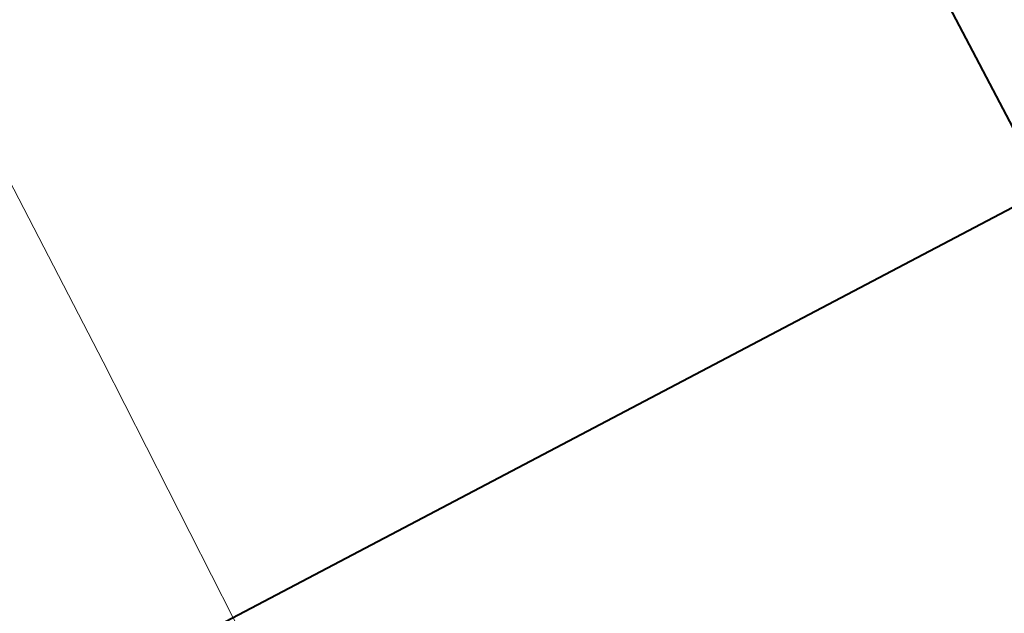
# Model space of a CAD drawing. Header units: metres. Extents: x 7408630 to 7411134, y 5569633 to 5570339.
# Tile 231 of 256: x 7410508.132 to 7410508.483, y 5569912.281 to 5569912.493. Entities that reach past the tile are written whole.
import ezdxf
from ezdxf.enums import TextEntityAlignment as Align

# ---------------------------------------------------------------- set-up
doc = ezdxf.new("R2010")
doc.units = ezdxf.units.M
doc.header["$MEASUREMENT"] = 0
doc.layers.add('0-wypos-sanitarne', color=1, linetype='Continuous')
for name, color, linetype, lineweight in [('OPIS POM NOWE', 140, 'Continuous', 5), ('Opis_pom', 9, 'Continuous', 18), ('Sciany', 2, 'Continuous', 40)]:
    doc.layers.add(name, color=color, linetype=linetype, lineweight=lineweight)
doc.styles.add('ARIAL', font='tahoma.ttf')

# ---------------------------------------------------------------- blocks, each defined once
blk = doc.blocks.new('A$C324a30b8')
at = {"lineweight": 0}
blk.add_lwpolyline([(-0.17832, -0.47832), (-0.17797, -0.23916), (-0.17727, -0.11958), (-0.17552, 0)], dxfattribs=at)
blk = doc.blocks.new('A$C142d3faa')
at = {"layer": 'Sciany'}
for points in [[(2097.47167, 1599.10619), (2097.47167, 1449.10619)], [(2204.09483, 1469.10619), (1893.22536, 1469.10619)]]:
    blk.add_lwpolyline(points, dxfattribs=at)
at = {"layer": '0-wypos-sanitarne', "xscale": 100, "yscale": 100, "zscale": 100, "rotation": 180}
blk.add_blockref('A$C324a30b8', (2047.11403, 1467.38524), dxfattribs=at)
at = {"layer": 'OPIS POM NOWE', "style": 'ARIAL'}
for tag, p in [('E1,4', (2085.45351, 1677.90272)), ('E1,4', (2642.56507, 1467.09858)), ('E1,4', (2887.55495, 1334.66914)), ('E1,1', (2346.15173, 945.30692)), ('E1,2', (2380.28977, 731.46058)), ('E1,4', (3248.92697, 423.56227)), ('E1,3', (2269.29047, 389.84746)), ('E1,5', (4145.39689, -41.41678))]:
    blk.add_attdef(tag, text='', height=23.936, dxfattribs=at).set_placement(p, align=Align.MIDDLE_CENTER)
at = {"layer": 'Opis_pom', "ltscale": 0.7, "style": 'ARIAL'}
for tag, p in [('B1,18', (784.17545, 4749.37691)), ('B1,21', (1474.16062, 4744.55225)), ('B1/17', (593.195, 4721.36004)), ('1,23', (2643.87974, 4721.36004)), ('1,22', (2015.9973, 4715.61993)), ('A1,1', (-123.27527, 4710.79271)), ('B1,1', (2964.21389, 4687.19476)), ('B1,19', (983.47704, 4684.25047)), ('A1,6', (-365.37937, 4657.22679)), ('A1,16', (198.20726, 4631.43636)), ('B1,20', (1267.19488, 4624.63245)), ('B1,3', (3298.01304, 4567.23582)), ('B1,4', (4545.10985, 4480.62225)), ('A1,5', (-782.1155, 4446.93269)), ('A1,2', (-186.91937, 4425.11232)), ('A1,15', (198.20726, 4391.00084)), ('B1,2', (2872.01208, 4302.45919)), ('A1,3', (-121.28956, 4150.90563)), ('B1,8', (2427.38319, 4053.12316)), ('B1,6', (4754.92624, 3940.33462)), ('A1,4', (-837.67923, 3920.77219)), ('B1,14', (401.20606, 3890.99898)), ('B1,13', (1255.28314, 3857.26479)), ('B1,5', (4487.88744, 3854.52406)), ('B1,10', (1961.59927, 3852.27607)), ('B1,9', (2126.78184, 3827.24689)), ('B1,7', (3203.17952, 3799.68363)), ('B1,11', (2118.65879, 3658.83867)), ('B1,12', (1949.47729, 3633.25719)), ('C1,2', (2894.60473, 3427.28336)), ('C1,3', (2160.24672, 3198.45588)), ('C1,1', (3129.25555, 2706.44899)), ('C1,4', (2077.33924, 2485.4131)), ('C1,5', (2131.38321, 2180.30979)), ('C1,10', (3196.04343, 2172.92088)), ('C1,9', (3215.99552, 1907.6342)), ('C1,6', (2168.07384, 1819.58528)), ('D0,18', (1348.65318, 1483.78164)), ('C1,8', (2890.19555, 1472.29709)), ('C1,7', (2247.74624, 1432.40489)), ('D,03', (680.14667, 1361.20684)), ('D0,15', (1769.82602, 1360.28568)), ('D,07', (301.65348, 1339.2086)), ('D0,6', (-189.6235, 1299.11733)), ('D0,8', (-573.60597, 1280.79442)), ('D0,2', (1011.71883, 1184.66707)), ('D0,4', (520.2942, 1181.60376)), ('D0,14', (1790.01141, 1156.00202)), ('D,05', (264.32997, 1077.69749)), ('D0,13', (1760.78024, 974.27002)), ('D0,09', (-770.07094, 944.55513)), ('D0,1', (999.98875, 928.60626)), ('D0,10', (-751.07239, 564.55801)), ('D0,11', (-751.07239, 336.73827)), ('D0,12', (198.7439, 306.39703))]:
    blk.add_attdef(tag, text='', height=11.968, dxfattribs=at).set_placement(p, align=Align.MIDDLE_CENTER)

msp = doc.modelspace()

# ---------------------------------------------------------------- block references
at = {"xscale": 0.01, "yscale": 0.01, "zscale": 0.01, "rotation": 27.75854060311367}
msp.add_blockref('A$C142d3faa', (7410496.7794, 5569889.66285), dxfattribs=at)

doc.saveas('drawing.dxf')
